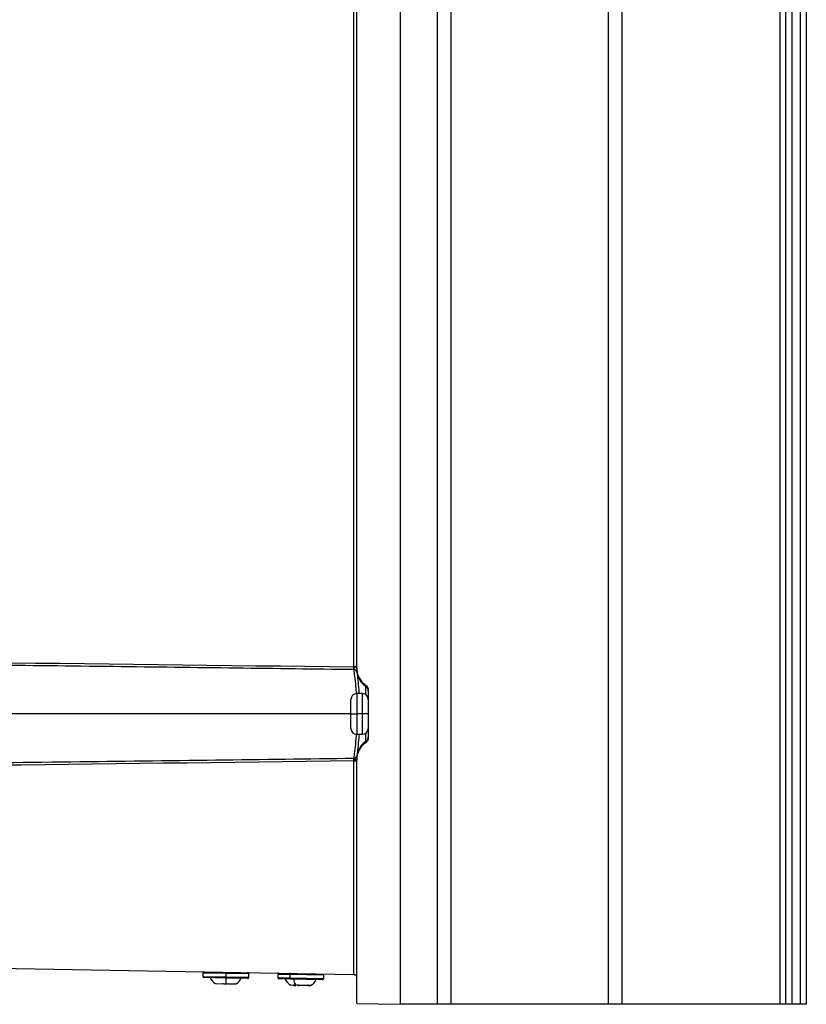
# Model space of a CAD drawing. Header units: millimetres. Extents: x 25 to 1229, y -261 to 1180.
# Tile 172 of 224: x 762 to 898, y 280 to 450. Entities that reach past the tile are written whole.
import ezdxf

# ---------------------------------------------------------------- set-up
doc = ezdxf.new("R2010")
doc.units = ezdxf.units.MM

msp = doc.modelspace()

# ---------------------------------------------------------------- linework, layer by layer
at = {"color": 7, "linetype": 'Continuous', "lineweight": 25}
for p, q in [((828.01, 640.49), (828.01, 280.41)), ((834.46, 280.45), (834.46, 640.45)), ((836.71, 640.45), (836.71, 280.45)), ((863.94, 280.45), (863.94, 640.45)), ((866.19, 640.45), (866.19, 280.45)), ((893.51, 280.45), (893.51, 640.45)), ((894.51, 280.45), (894.51, 640.45)), ((895.51, 640.45), (895.51, 280.45)), ((897.01, 280.45), (897.01, 640.45)), ((898.01, 640.45), (898.01, 280.45)), ((820.02, 338.55), (820.02, 452.35)), ((820.51, 338.34), (820.51, 452.56)), ((820.51, 338.15), (820.51, 338.34)), ((822.07, 335.21), (822.07, 335.43)), ((822.07, 333.78), (822.07, 335.21)), ((822.51, 334.59), (822.51, 326.31)), ((819.51, 330.45), (819.51, 332.95)), ((821.51, 333.95), (820.51, 333.95)), ((820.51, 333.95), (820.51, 330.45)), ((821.51, 330.45), (821.51, 333.95)), ((819.51, 330.45), (674.69, 330.45)), ((819.51, 330.45), (820.51, 330.45)), ((819.51, 327.95), (819.51, 330.45)), ((821.51, 330.45), (820.51, 330.45)), ((820.51, 330.45), (820.51, 326.95)), ((822.51, 330.45), (821.51, 330.45)), ((821.51, 326.95), (821.51, 330.45)), ((820.51, 326.95), (821.51, 326.95)), ((822.07, 325.68), (822.07, 327.12)), ((822.07, 325.47), (822.07, 325.68)), ((820.51, 322.56), (820.51, 322.75)), ((820.51, 280.54), (820.51, 322.56)), ((820.02, 322.35), (820.51, 322.35)), ((820.02, 285.55), (820.02, 322.35)), ((696.1, 287.71), (820.02, 285.55)), ((794.01, 285.8), (794, 285.2)), ((794, 285.2), (797.95, 285.13)), ((797.96, 285.73), (794.01, 285.8)), ((797.96, 285.73), (797.95, 285.13)), ((797.95, 284.93), (797.95, 285.13)), ((797.95, 285.13), (801.9, 285.06)), ((797.96, 285.93), (797.96, 285.73)), ((801.91, 285.66), (797.96, 285.73)), ((801.9, 285.06), (801.91, 285.66)), ((806.93, 285.57), (806.92, 284.97)), ((809.01, 285.54), (806.93, 285.57)), ((809.01, 285.54), (809, 284.94)), ((814.83, 285.44), (809.01, 285.54)), ((814.82, 284.84), (814.83, 285.44)), ((797.95, 284.93), (794.2, 285)), ((797.41, 283.89), (796.3, 283.91)), ((797.95, 284.93), (797.93, 283.94)), ((801.7, 284.87), (797.95, 284.93)), ((799.56, 283.85), (798.44, 283.87)), ((806.92, 284.97), (809, 284.94)), ((809.09, 284.74), (807.12, 284.77)), ((809, 284.94), (814.82, 284.84)), ((814.62, 284.64), (809.09, 284.74)), ((809.63, 283.67), (809.14, 283.68)), ((809.63, 283.67), (810.01, 283.67)), ((810.37, 283.66), (810.53, 283.66)), ((812.04, 283.63), (810.53, 283.66)), ((812.04, 283.63), (812.53, 283.62)), ((820.51, 280.54), (828.01, 280.41)), ((834.46, 280.45), (828.01, 280.45)), ((836.71, 280.45), (834.46, 280.45)), ((863.94, 280.45), (836.71, 280.45)), ((866.19, 280.45), (863.94, 280.45)), ((893.51, 280.45), (866.19, 280.45)), ((894.51, 280.45), (893.51, 280.45)), ((895.51, 280.45), (894.51, 280.45)), ((897.01, 280.45), (895.51, 280.45)), ((898.01, 280.45), (897.01, 280.45))]:
    msp.add_line(p, q, dxfattribs=at)
at = {"color": 7, "linetype": 'Continuous', "lineweight": 25, "flags": 128}
for points in [[(820.02, 322.55), (820.12, 322.55), (820.21, 322.57), (820.3, 322.58), (820.37, 322.61), (820.43, 322.64), (820.48, 322.67), (820.5, 322.71), (820.51, 322.75)], [(809.11, 285.74), (809.09, 285.73), (809.07, 285.72), (809.05, 285.7), (809.04, 285.68), (809.03, 285.65), (809.02, 285.61), (809.01, 285.58), (809.01, 285.54)], [(809.09, 284.74), (809.07, 284.74), (809.05, 284.75), (809.04, 284.77), (809.02, 284.8), (809.01, 284.83), (809.01, 284.86), (809, 284.9), (809, 284.94)]]:
    msp.add_lwpolyline(points, dxfattribs=at)
at = {"color": 7, "linetype": 'Continuous', "lineweight": 25}
for centre, radius, start, end in [((832.79, 338.31), 12.77, 178.9317, 181.0683), ((820.06, 337.59), 0.485, 8.822, 90.8918), ((820.06, 337.59), 0.485, 8.8378, 90.8979), ((824.01, 338.12), 3.5, 187.5476, 236.2813), ((821.51, 334.38), 0.999, 0.0077, 56.2834), ((820.51, 332.95), 1, 90, 180), ((821.51, 332.95), 1, 0, 90), ((820.51, 327.95), 1, 180, 270), ((821.51, 327.95), 1, 270, 0), ((821.51, 326.51), 0.999, 303.7166, 359.9923), ((824.01, 322.78), 3.5, 123.7187, 172.4524), ((820.06, 323.31), 0.485, 269.1072, 351.1753), ((820.06, 323.31), 0.485, 269.1021, 351.1622), ((794.2, 285.2), 0.2, 179, 269), ((794.21, 285.8), 0.2, 89, 179), ((801.71, 285.67), 0.2, 359, 89), ((807.13, 285.57), 0.2, 89, 179), ((797.81, 286.27), 2.85, 207.0298, 233.8647), ((798.13, 286.27), 2.85, 304.1702, 330.9702), ((801.7, 285.07), 0.2, 269, 359), ((807.12, 284.97), 0.2, 179, 269), ((810.73, 286.05), 2.85, 207.0298, 236.1191), ((812.71, 285.39), 3.18, 192.017, 211.5187), ((811.06, 286.04), 2.85, 301.8809, 330.9702), ((814.62, 284.84), 0.2, 269, 359)]:
    msp.add_arc(centre, radius, start, end, dxfattribs=at)
for points in [[(684.98, 340.12), (730, 339.64), (775.01, 339.13), (820.02, 338.55)], [(820.06, 338.08), (820.04, 338.08), (820.03, 338.08), (820.02, 338.08)], [(820.06, 338.07), (820.06, 338.08), (820.06, 338.08), (820.06, 338.08)], [(820.54, 337.67), (820.54, 337.66), (820.54, 337.66), (820.54, 337.66)], [(820.02, 322.35), (820.02, 322.41), (820.02, 322.48), (820.02, 322.55)], [(820.06, 322.82), (820.06, 322.82), (820.06, 322.82), (820.06, 322.82)], [(820.54, 323.23), (820.54, 323.23), (820.54, 323.23), (820.54, 323.23)], [(820.02, 322.35), (776.28, 321.79), (732.55, 321.29), (688.81, 320.82)], [(796.3, 283.91), (796.25, 283.94), (796.2, 283.97), (796.15, 284.01)], [(797.41, 283.99), (797.41, 283.95), (797.41, 283.92), (797.41, 283.89)], [(797.93, 283.94), (798.1, 283.94), (798.27, 283.95), (798.44, 283.97)], [(798.44, 283.87), (798.44, 283.9), (798.44, 283.93), (798.44, 283.97)], [(799.71, 283.95), (799.66, 283.91), (799.61, 283.88), (799.56, 283.85)], [(809.56, 283.77), (809.58, 283.74), (809.6, 283.71), (809.63, 283.67)], [(810, 283.73), (810.15, 283.73), (810.31, 283.74), (810.46, 283.76)], [(810.53, 283.66), (810.51, 283.69), (810.49, 283.72), (810.46, 283.76)], [(812.17, 283.73), (812.13, 283.69), (812.09, 283.66), (812.04, 283.63)], [(812.53, 283.62), (812.57, 283.65), (812.62, 283.69), (812.66, 283.72)]]:
    msp.add_open_spline(points, degree=3, dxfattribs=at)
for points, knots in [([(820.02, 338.08), (813.26, 338.16), (799.46, 338.34), (778.3, 338.6), (756.27, 338.87), (733.34, 339.13), (709.54, 339.41), (693.37, 339.58), (685.14, 339.67)], [0, 0, 0, 0, 0.150278, 0.307111, 0.4705, 0.640444, 0.816944, 1, 1, 1, 1]), ([(820.02, 338.55), (820.05, 338.55), (820.11, 338.55), (820.21, 338.57), (820.3, 338.6), (820.4, 338.64), (820.48, 338.7), (820.49, 338.74), (820.5, 338.75)], [0, 0, 0, 0, 0.125865, 0.261874, 0.409508, 0.569925, 0.853752, 1, 1, 1, 1]), ([(820.06, 338.08), (820.06, 338.08), (820.05, 338.1), (820.05, 338.14), (820.04, 338.19), (820.03, 338.25), (820.03, 338.32), (820.03, 338.38), (820.05, 338.43), (820.08, 338.47), (820.13, 338.49), (820.2, 338.51), (820.26, 338.53), (820.32, 338.55), (820.39, 338.58), (820.47, 338.62), (820.5, 338.65), (820.51, 338.66)], [0, 0, 0, 0, 0.056344, 0.117135, 0.182047, 0.250475, 0.329394, 0.376425, 0.417097, 0.456552, 0.501243, 0.555786, 0.626074, 0.685293, 0.750988, 0.867136, 1, 1, 1, 1]), ([(820.5, 333.95), (820.46, 334.36), (820.36, 335.55), (820.17, 337.07), (820.09, 337.74), (820.06, 338.07)], [0, 0, 0, 0, 0.214636, 0.607387, 1, 1, 1, 1]), ([(820.51, 338.34), (820.51, 338.06), (820.55, 337.78), (820.68, 337.22), (820.79, 336.94), (821.06, 336.43), (821.23, 336.19), (821.62, 335.76), (821.84, 335.58), (822.07, 335.43)], [0, 0, 0, 0, 0.25, 0.25, 0.5, 0.5, 0.75, 0.75, 1, 1, 1, 1]), ([(820.51, 338.15), (820.51, 338.13), (820.51, 338.08), (820.51, 338.01), (820.52, 337.95), (820.52, 337.9), (820.53, 337.82), (820.54, 337.73), (820.54, 337.69), (820.54, 337.67)], [0, 0, 0, 0, 0.098622, 0.197196, 0.296533, 0.397423, 0.500623, 0.747985, 1, 1, 1, 1]), ([(820.54, 337.66), (820.58, 337.37), (820.64, 336.77), (820.81, 335.38), (820.89, 334.3), (820.92, 333.95)], [0, 0, 0, 0, 0.403092, 0.806102, 1, 1, 1, 1]), ([(822.07, 335.43), (822.2, 335.34), (822.32, 335.21), (822.47, 334.92), (822.51, 334.75), (822.51, 334.59)], [0, 0, 0, 0, 0.5, 0.5, 1, 1, 1, 1]), ([(820.06, 322.82), (820.09, 323.16), (820.17, 323.83), (820.36, 325.36), (820.46, 326.54), (820.5, 326.96)], [0, 0, 0, 0, 0.393424, 0.785331, 1, 1, 1, 1]), ([(820.92, 326.95), (820.89, 326.6), (820.81, 325.52), (820.64, 324.13), (820.58, 323.53), (820.54, 323.23)], [0, 0, 0, 0, 0.191998, 0.595214, 1, 1, 1, 1]), ([(822.51, 326.31), (822.51, 326.15), (822.47, 325.98), (822.32, 325.69), (822.2, 325.56), (822.07, 325.47)], [0, 0, 0, 0, 0.5, 0.5, 1, 1, 1, 1]), ([(822.07, 325.47), (821.84, 325.32), (821.62, 325.14), (821.23, 324.71), (821.06, 324.47), (820.79, 323.95), (820.68, 323.68), (820.55, 323.12), (820.51, 322.84), (820.51, 322.56)], [0, 0, 0, 0, 0.25, 0.25, 0.5, 0.5, 0.75, 0.75, 1, 1, 1, 1]), ([(688.95, 321.27), (698.49, 321.37), (717.18, 321.58), (744.61, 321.89), (770.83, 322.21), (795.85, 322.51), (812.12, 322.72), (820.06, 322.82)], [0, 0, 0, 0, 0.218427, 0.42764, 0.62764, 0.818427, 1, 1, 1, 1]), ([(820.02, 322.55), (820.02, 322.57), (820.02, 322.6), (820.03, 322.66), (820.04, 322.73), (820.05, 322.79), (820.05, 322.81), (820.06, 322.82)], [0, 0, 0, 0, 0.136368, 0.303564, 0.500138, 0.802519, 1, 1, 1, 1]), ([(820.54, 323.23), (820.54, 323.22), (820.54, 323.2), (820.53, 323.16), (820.53, 323.11), (820.52, 323.05), (820.52, 322.97), (820.51, 322.87), (820.51, 322.79), (820.51, 322.75)], [0, 0, 0, 0, 0.127211, 0.252161, 0.375975, 0.499811, 0.6704, 0.83591, 1, 1, 1, 1]), ([(820.02, 285.55), (820.08, 285.55), (820.14, 285.53), (820.26, 285.48), (820.32, 285.45), (820.42, 285.35), (820.45, 285.29), (820.5, 285.17), (820.51, 285.1), (820.51, 285.05)], [0, 0, 0, 0, 0.25, 0.25, 0.5, 0.5, 0.75, 0.75, 1, 1, 1, 1]), ([(797.41, 283.99), (797.47, 283.98), (797.59, 283.96), (797.76, 283.94), (797.87, 283.94), (797.93, 283.94)], [0, 0, 0, 0, 0.335653, 0.667498, 1, 1, 1, 1]), ([(809.56, 283.77), (809.6, 283.77), (809.7, 283.75), (809.85, 283.73), (809.95, 283.73), (810, 283.73)], [0, 0, 0, 0, 0.335653, 0.667498, 1, 1, 1, 1]), ([(812.17, 283.73), (812.2, 283.72), (812.26, 283.7), (812.35, 283.69), (812.45, 283.68), (812.55, 283.69), (812.63, 283.71), (812.66, 283.72)], [0, 0, 0, 0, 0.167698, 0.333556, 0.499803, 0.749059, 1, 1, 1, 1])]:
    msp.add_open_spline(points, degree=3, knots=knots, dxfattribs=at)

doc.saveas('drawing.dxf')
